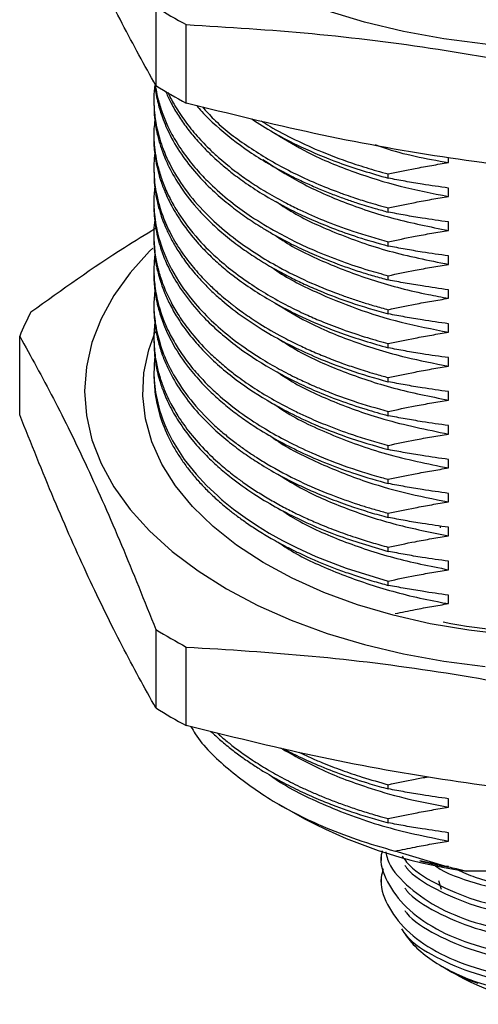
# Model space of a CAD drawing. Header units: millimetres. Extents: x 15 to 415, y 5 to 292.
# Tile 30 of 34: x 357 to 374, y 166 to 202. Entities that reach past the tile are written whole.
import ezdxf

# ---------------------------------------------------------------- set-up
doc = ezdxf.new("R2010")
doc.units = ezdxf.units.MM

msp = doc.modelspace()

# ---------------------------------------------------------------- linework, layer by layer
at = {"color": 7, "linetype": 'Continuous', "lineweight": 25}
for p, q in [((361.915, 202.359), (361.915, 199.523)), ((363.016, 198.887), (363.016, 201.723)), ((361.845, 199.003), (361.845, 198.85)), ((361.845, 197.778), (361.845, 197.625)), ((372.48, 196.74), (372.48, 196.916)), ((361.845, 196.553), (361.845, 196.4)), ((370.306, 196.177), (370.306, 196.33)), ((372.48, 195.515), (372.48, 195.821)), ((361.845, 195.328), (361.845, 195.175)), ((370.306, 194.952), (370.306, 195.105)), ((372.48, 194.29), (372.48, 194.596)), ((361.845, 194.103), (361.845, 193.95)), ((370.306, 193.727), (370.306, 193.88)), ((372.48, 193.065), (372.48, 193.372)), ((361.845, 192.879), (361.845, 192.725)), ((370.306, 192.502), (370.306, 192.655)), ((372.48, 191.84), (372.48, 192.147)), ((361.845, 191.653), (361.845, 191.5)), ((370.306, 191.277), (370.306, 191.43)), ((372.48, 190.615), (372.48, 190.922)), ((357.001, 187.633), (357.001, 190.469)), ((361.845, 190.429), (361.845, 190.276)), ((370.306, 190.052), (370.306, 190.205)), ((372.48, 189.39), (372.48, 189.697)), ((361.845, 189.204), (361.845, 189.05)), ((370.306, 188.827), (370.306, 188.98)), ((372.48, 188.165), (372.48, 188.472)), ((370.306, 187.602), (370.306, 187.755)), ((372.48, 186.94), (372.48, 187.247)), ((370.306, 186.377), (370.306, 186.53)), ((372.48, 185.715), (372.48, 186.022)), ((370.306, 185.152), (370.306, 185.305)), ((371.855, 184.866), (371.855, 184.869)), ((372.48, 184.491), (372.48, 184.797)), ((370.306, 183.927), (370.306, 184.08)), ((372.178, 183.616), (372.177, 183.552)), ((372.178, 183.616), (372.177, 183.552)), ((372.48, 183.266), (372.48, 183.572)), ((370.306, 182.702), (370.306, 182.855)), ((372.48, 182.041), (372.48, 182.347)), ((370.306, 181.477), (370.306, 181.63)), ((372.48, 180.816), (372.48, 181.122)), ((361.915, 179.885), (361.915, 177.049)), ((363.016, 176.413), (363.016, 179.249)), ((370.306, 174.127), (370.306, 174.28)), ((366.355, 173.572), (366.94, 173.234)), ((372.48, 173.466), (372.48, 173.772)), ((370.306, 172.902), (370.306, 173.055)), ((372.48, 172.241), (372.48, 172.547)), ((370.053, 171.748), (370.053, 171.544)), ((372.352, 171.339), (370.553, 171.883)), ((372.352, 171.339), (371.447, 171.525)), ((372.48, 171.322), (372.352, 171.339)), ((372.48, 171.307), (372.48, 171.322)), ((380.553, 171.153), (373.137, 171.153)), ((370.053, 170.931), (370.053, 170.727)), ((372.122, 170.817), (372.217, 170.506)), ((372.261, 167.71), (372.423, 167.616)), ((372.423, 167.616), (372.6, 167.514))]:
    msp.add_line(p, q, dxfattribs=at)
at = {"color": 7, "linetype": 'Continuous', "lineweight": 25, "flags": 128}
for points in [[(385.595, 202.217), (384.24, 201.81), (382.83, 201.473), (381.374, 201.208), (379.883, 201.017), (378.37, 200.902), (376.845, 200.864), (375.319, 200.902), (373.806, 201.017), (372.315, 201.208), (370.859, 201.473), (369.449, 201.81), (368.095, 202.217)], [(361.802, 193.651), (361.689, 193.54), (360.984, 192.758), (360.4, 191.944), (359.941, 191.104), (359.61, 190.243), (359.411, 189.37), (359.345, 188.49), (359.411, 187.609), (359.61, 186.736), (359.941, 185.875), (360.4, 185.035), (360.984, 184.221), (361.689, 183.44), (362.509, 182.696), (363.439, 181.997), (364.47, 181.348), (365.596, 180.752), (366.807, 180.216), (368.095, 179.743), (369.449, 179.336), (370.859, 178.999), (372.315, 178.734), (373.806, 178.543)], [(374.626, 179.694), (373.209, 179.853), (371.823, 180.087), (370.482, 180.396), (369.197, 180.775), (367.979, 181.222), (366.839, 181.733), (365.786, 182.304), (364.831, 182.929), (363.982, 183.602), (363.245, 184.319), (362.628, 185.072), (362.136, 185.856), (361.774, 186.662), (361.543, 187.485), (361.448, 188.316), (361.487, 189.149), (361.661, 189.976), (361.906, 190.649)], [(361.879, 189.734), (361.852, 189.468), (361.849, 188.997), (361.906, 188.436), (362.05, 187.807), (362.105, 187.632), (362.169, 187.452), (362.242, 187.269), (362.324, 187.082), (362.415, 186.892), (362.518, 186.697), (362.944, 186.026), (363.368, 185.492), (363.744, 185.086), (364.149, 184.703), (364.26, 184.606), (364.29, 184.58), (364.298, 184.572), (364.301, 184.57), (364.302, 184.569), (364.302, 184.569), (364.302, 184.569), (364.303, 184.569), (364.303, 184.569), (364.303, 184.569), (364.303, 184.569), (364.303, 184.569), (364.717, 184.232), (365.136, 183.925), (365.553, 183.646), (366.011, 183.365), (366.491, 183.097), (366.993, 182.841), (367.695, 182.521), (368.781, 182.099), (370.306, 181.63)]]:
    msp.add_lwpolyline(points, dxfattribs=at)
at = {"color": 7, "linetype": 'Continuous', "lineweight": 25}
for centre, radius, start, end in [((372.05, 218.648), 19.184, 238.1101, 241.9076), ((372.05, 215.812), 19.184, 238.1101, 241.9076), ((364.619, 187.46), 8.191, 151.7469, 158.4453), ((372.05, 196.174), 19.184, 238.1101, 241.9076), ((376.845, 203.878), 24.157, 259.1141, 280.8859), ((372.05, 193.338), 19.184, 238.1101, 241.9076), ((375.635, 188.858), 17.88, 240.9037, 261.9686), ((376.845, 174.643), 8.293, 240.6866, 299.3134)]:
    msp.add_arc(centre, radius, start, end, dxfattribs=at)
for points, knots in [([(361.915, 199.523), (361.51, 200.254), (360.7, 201.715), (359.472, 204.228), (358.236, 207.018), (357.413, 209.078), (357.001, 210.108)], [0, 0, 0, 0, 0.247965, 0.495868, 0.747902, 1, 1, 1, 1]), ([(363.016, 201.723), (364.527, 201.631), (367.549, 201.446), (372.135, 200.871), (376.747, 200.03), (379.819, 199.268), (381.356, 198.887)], [0, 0, 0, 0, 0.247965, 0.495868, 0.747902, 1, 1, 1, 1]), ([(361.877, 199.528), (361.872, 199.494), (361.846, 199.311), (361.84, 198.98), (361.858, 198.59), (361.901, 198.248), (361.985, 197.808), (362.176, 197.174), (362.581, 196.329), (363.192, 195.456), (363.954, 194.653), (364.748, 193.99), (365.542, 193.439), (366.402, 192.93), (367.382, 192.443), (368.258, 192.084), (368.926, 191.846), (369.359, 191.703), (369.818, 191.563), (370.138, 191.476), (370.306, 191.43)], [0, 0, 0, 0, 0.010106, 0.055175, 0.099167, 0.126867, 0.158198, 0.231741, 0.319798, 0.420515, 0.513323, 0.593459, 0.660917, 0.72726, 0.804949, 0.882705, 0.911159, 0.939623, 0.968095, 1, 1, 1, 1]), ([(361.881, 199.488), (361.895, 199.387), (361.924, 199.184), (362.007, 198.811), (362.157, 198.322), (362.441, 197.674), (362.873, 196.964), (363.419, 196.282), (363.996, 195.699), (364.558, 195.219), (365.108, 194.808), (365.588, 194.49), (366.01, 194.235), (366.367, 194.033), (366.719, 193.847), (367.164, 193.628), (367.821, 193.331), (368.561, 193.042), (369.262, 192.805), (369.782, 192.645), (370.131, 192.549), (370.306, 192.502)], [0, 0, 0, 0, 0.03432, 0.068677, 0.126826, 0.201862, 0.29378, 0.380277, 0.454721, 0.519645, 0.575048, 0.628967, 0.661132, 0.693296, 0.725461, 0.753467, 0.806383, 0.88649, 0.925622, 0.962811, 1, 1, 1, 1]), ([(361.892, 199.565), (361.897, 199.527), (361.917, 199.374), (361.984, 199.057), (362.111, 198.612), (362.321, 198.089), (362.622, 197.514), (363.018, 196.929), (363.473, 196.384), (364.014, 195.834), (364.638, 195.303), (365.416, 194.745), (366.19, 194.275), (366.955, 193.878), (367.734, 193.52), (368.589, 193.182), (369.49, 192.88), (370.064, 192.722), (370.306, 192.655)], [0, 0, 0, 0, 0.01285, 0.052215, 0.10874, 0.166317, 0.234872, 0.312819, 0.379739, 0.440381, 0.527484, 0.597158, 0.682933, 0.746332, 0.797715, 0.876666, 0.947843, 1, 1, 1, 1]), ([(362.264, 199.321), (362.321, 199.193), (362.444, 198.913), (362.689, 198.49), (362.988, 198.05), (363.33, 197.622), (363.686, 197.235), (364.015, 196.917), (364.333, 196.636), (364.704, 196.333), (365.211, 195.96), (365.938, 195.49), (366.73, 195.057), (367.559, 194.67), (368.322, 194.357), (369.241, 194.027), (369.934, 193.832), (370.306, 193.727)], [0, 0, 0, 0, 0.052914, 0.115928, 0.178942, 0.241956, 0.30497, 0.354275, 0.389919, 0.43927, 0.502326, 0.579085, 0.690546, 0.752273, 0.823828, 0.905212, 1, 1, 1, 1]), ([(362.354, 199.269), (362.358, 199.261), (362.426, 199.098), (362.624, 198.752), (362.959, 198.233), (363.394, 197.695), (363.824, 197.248), (364.205, 196.899), (364.533, 196.623), (364.906, 196.334), (365.375, 196.004), (365.952, 195.642), (366.544, 195.313), (367.222, 194.975), (368.011, 194.629), (369.066, 194.233), (369.874, 194.003), (370.306, 193.88)], [0, 0, 0, 0, 0.0037241, 0.0689224, 0.1504144, 0.2319064, 0.3133986, 0.3610299, 0.4015138, 0.4509322, 0.5092844, 0.5765694, 0.6527863, 0.7036511, 0.7879659, 0.8867502, 1, 1, 1, 1]), ([(361.849, 198.85), (361.852, 198.686), (361.856, 198.427), (361.899, 198.121), (361.928, 197.954), (361.943, 197.88), (361.949, 197.852), (361.95, 197.847), (361.951, 197.844), (361.951, 197.843), (361.951, 197.843), (361.951, 197.843), (361.951, 197.843), (361.951, 197.843), (361.951, 197.843), (361.951, 197.843), (361.951, 197.841), (361.952, 197.837), (361.971, 197.751), (362.025, 197.528), (362.154, 197.114), (362.401, 196.533), (362.826, 195.801), (363.369, 195.111), (363.958, 194.513), (364.5, 194.039), (365.071, 193.608), (365.657, 193.219), (366.216, 192.888), (366.759, 192.6), (367.292, 192.342), (368.002, 192.032), (368.995, 191.652), (369.848, 191.408), (370.306, 191.277)], [0, 0, 0, 0, 0.051844, 0.082074, 0.09719, 0.104747, 0.105692, 0.106164, 0.106401, 0.10646, 0.106463, 0.106465, 0.106466, 0.106468, 0.106471, 0.106478, 0.106507, 0.106976, 0.107969, 0.133765, 0.17821, 0.241298, 0.323023, 0.422201, 0.480399, 0.540077, 0.601233, 0.651228, 0.702169, 0.746531, 0.784917, 0.828178, 0.907812, 1, 1, 1, 1]), ([(381.356, 196.051), (379.845, 196.144), (376.823, 196.329), (372.237, 196.904), (367.625, 197.745), (364.552, 198.507), (363.016, 198.887)], [0, 0, 0, 0, 0.247965, 0.495868, 0.747902, 1, 1, 1, 1]), ([(363.39, 198.799), (363.451, 198.726), (363.66, 198.478), (364.255, 197.908), (365.252, 197.122), (366.338, 196.484), (367.147, 196.087), (367.604, 195.88), (368.071, 195.685), (368.461, 195.535), (368.834, 195.4), (369.259, 195.256), (369.771, 195.097), (370.148, 194.995), (370.306, 194.952)], [0, 0, 0, 0, 0.043493, 0.147057, 0.354061, 0.561065, 0.620251, 0.679438, 0.738624, 0.796313, 0.822741, 0.872886, 0.946743, 1, 1, 1, 1]), ([(363.604, 198.748), (363.733, 198.6), (364.168, 198.103), (365.169, 197.342), (366.573, 196.489), (367.737, 195.965), (368.465, 195.687), (368.734, 195.589), (369.092, 195.465), (369.624, 195.293), (370.059, 195.173), (370.306, 195.105)], [0, 0, 0, 0, 0.092633, 0.31003, 0.527427, 0.744823, 0.779909, 0.805746, 0.846284, 0.912934, 1, 1, 1, 1]), ([(361.881, 198.275), (361.868, 198.172), (361.828, 197.848), (361.853, 197.377), (361.926, 196.858), (362.037, 196.402), (362.199, 195.926), (362.423, 195.432), (362.804, 194.766), (363.378, 194.014), (364.136, 193.268), (364.779, 192.751), (365.366, 192.336), (365.957, 191.962), (366.638, 191.587), (367.282, 191.274), (367.934, 190.99), (368.671, 190.705), (369.486, 190.432), (370.054, 190.275), (370.306, 190.205)], [0, 0, 0, 0, 0.03113, 0.097575, 0.141379, 0.18758, 0.236178, 0.287173, 0.341148, 0.446952, 0.533291, 0.600153, 0.637515, 0.693577, 0.751274, 0.799703, 0.838313, 0.891945, 0.95203, 1, 1, 1, 1]), ([(365.386, 198.315), (365.639, 198.149), (366.184, 197.789), (367.231, 197.259), (368.588, 196.679), (369.699, 196.354), (370.306, 196.177)], [0, 0, 0, 0, 0.1859991, 0.4008999, 0.6725255, 1, 1, 1, 1]), ([(365.709, 198.249), (365.817, 198.183), (366.205, 197.942), (366.934, 197.558), (367.964, 197.093), (368.838, 196.771), (369.507, 196.557), (369.897, 196.441), (370.167, 196.367), (370.306, 196.33)], [0, 0, 0, 0, 0.083214, 0.300241, 0.518458, 0.770283, 0.843629, 0.9194, 1, 1, 1, 1]), ([(366.236, 197.786), (366.617, 197.553), (367.476, 197.028), (369.008, 196.4), (370.712, 195.862), (371.89, 195.631), (372.48, 195.515)], [0, 0, 0, 0, 0.223228, 0.503597, 0.751366, 1, 1, 1, 1]), ([(361.848, 197.625), (361.847, 197.602), (361.836, 197.388), (361.874, 197.051), (361.937, 196.671), (362.006, 196.378), (362.096, 196.066), (362.251, 195.649), (362.499, 195.13), (362.875, 194.518), (363.326, 193.943), (363.798, 193.445), (364.228, 193.047), (364.729, 192.635), (365.32, 192.209), (365.992, 191.789), (366.661, 191.423), (367.512, 191.011), (368.683, 190.525), (369.732, 190.219), (370.306, 190.052)], [0, 0, 0, 0, 0.00738, 0.067817, 0.106438, 0.128117, 0.161486, 0.206544, 0.26329, 0.33172, 0.411833, 0.462404, 0.510997, 0.559807, 0.621119, 0.68277, 0.739631, 0.788165, 0.884066, 1, 1, 1, 1]), ([(369.837, 197.389), (369.937, 197.352), (370.742, 197.053), (371.668, 196.886), (372.48, 196.74)], [0, 0, 0, 0, 0.124311, 1, 1, 1, 1]), ([(361.88, 197.084), (361.867, 196.959), (361.839, 196.707), (361.846, 196.326), (361.876, 195.966), (361.939, 195.579), (362.059, 195.088), (362.282, 194.487), (362.624, 193.834), (363.029, 193.241), (363.458, 192.727), (363.857, 192.318), (364.198, 192.005), (364.456, 191.789), (364.623, 191.655), (364.731, 191.571), (364.857, 191.475), (365.128, 191.276), (365.636, 190.933), (366.29, 190.547), (366.941, 190.212), (367.489, 189.957), (368.034, 189.726), (368.599, 189.51), (369.085, 189.342), (369.487, 189.214), (369.863, 189.1), (370.146, 189.024), (370.306, 188.98)], [0, 0, 0, 0, 0.037342, 0.075684, 0.114026, 0.145473, 0.192056, 0.262379, 0.3296, 0.396379, 0.453174, 0.499983, 0.536804, 0.563636, 0.578454, 0.586224, 0.59473, 0.614415, 0.661754, 0.729139, 0.774997, 0.81127, 0.849909, 0.890913, 0.927442, 0.946693, 0.969632, 1, 1, 1, 1]), ([(365.779, 196.852), (366.198, 196.579), (367.069, 196.009), (368.673, 195.297), (370.483, 194.688), (371.813, 194.423), (372.48, 194.29)], [0, 0, 0, 0, 0.233282, 0.48564, 0.742145, 1, 1, 1, 1]), ([(370.306, 196.33), (370.628, 196.397), (371.149, 196.507), (371.874, 196.641), (372.278, 196.707), (372.48, 196.74)], [0, 0, 0, 0, 0.446437, 0.723165, 1, 1, 1, 1]), ([(361.857, 196.4), (361.853, 196.326), (361.844, 196.176), (361.865, 195.95), (361.891, 195.721), (361.922, 195.539), (361.949, 195.399), (361.99, 195.214), (362.081, 194.881), (362.237, 194.458), (362.445, 194.019), (362.682, 193.601), (362.995, 193.139), (363.337, 192.715), (363.675, 192.349), (363.977, 192.052), (364.433, 191.645), (365.082, 191.14), (365.94, 190.589), (366.83, 190.106), (367.795, 189.662), (368.94, 189.223), (369.818, 188.956), (370.303, 188.828), (370.306, 188.827)], [0, 0, 0, 0, 0.023353, 0.047526, 0.071699, 0.095872, 0.105444, 0.116066, 0.155147, 0.212122, 0.252718, 0.299157, 0.351438, 0.409562, 0.446839, 0.482582, 0.518073, 0.599889, 0.680341, 0.751092, 0.820997, 0.903758, 0.999372, 1, 1, 1, 1]), ([(372.48, 195.821), (372.163, 195.866), (371.64, 195.939), (370.916, 196.062), (370.51, 196.138), (370.306, 196.177)], [0, 0, 0, 0, 0.435323, 0.717606, 1, 1, 1, 1]), ([(361.878, 195.85), (361.868, 195.767), (361.838, 195.503), (361.843, 195.114), (361.883, 194.683), (361.95, 194.3), (362.119, 193.646), (362.511, 192.741), (363.21, 191.757), (363.963, 190.978), (364.719, 190.337), (365.492, 189.795), (366.259, 189.34), (366.867, 189.023), (367.342, 188.8), (367.664, 188.658), (367.926, 188.548), (368.367, 188.371), (369.153, 188.083), (369.879, 187.876), (370.306, 187.755)], [0, 0, 0, 0, 0.025002, 0.079214, 0.116676, 0.154483, 0.194455, 0.315055, 0.433397, 0.512327, 0.581875, 0.665092, 0.721485, 0.770892, 0.805911, 0.82654, 0.840483, 0.861525, 0.918607, 1, 1, 1, 1]), ([(361.85, 195.175), (361.848, 195.118), (361.844, 194.937), (361.872, 194.627), (361.93, 194.245), (362.007, 193.921), (362.093, 193.636), (362.209, 193.305), (362.425, 192.818), (362.809, 192.158), (363.317, 191.497), (364.06, 190.724), (365.033, 189.927), (366.122, 189.254), (367.023, 188.793), (367.725, 188.472), (368.557, 188.142), (369.428, 187.845), (370.037, 187.677), (370.306, 187.602)], [0, 0, 0, 0, 0.018229, 0.057179, 0.098035, 0.139535, 0.160851, 0.189559, 0.246476, 0.320017, 0.409649, 0.474633, 0.598999, 0.716011, 0.763512, 0.817308, 0.878163, 0.946076, 1, 1, 1, 1]), ([(366.25, 195.339), (366.426, 195.219), (367.05, 194.797), (368.412, 194.178), (370.305, 193.503), (371.753, 193.212), (372.48, 193.065)], [0, 0, 0, 0, 0.109945, 0.388057, 0.692986, 1, 1, 1, 1]), ([(370.306, 195.105), (370.628, 195.172), (371.149, 195.282), (371.874, 195.416), (372.278, 195.482), (372.48, 195.515)], [0, 0, 0, 0, 0.446437, 0.723165, 1, 1, 1, 1]), ([(372.48, 194.596), (372.163, 194.641), (371.64, 194.714), (370.916, 194.837), (370.51, 194.913), (370.306, 194.952)], [0, 0, 0, 0, 0.435323, 0.717606, 1, 1, 1, 1]), ([(361.877, 194.625), (361.873, 194.605), (361.831, 194.351), (361.84, 193.895), (361.892, 193.38), (361.957, 193.065), (361.989, 192.931), (362.004, 192.874), (362.009, 192.852), (362.011, 192.846), (362.017, 192.822), (362.034, 192.76), (362.09, 192.571), (362.217, 192.208), (362.44, 191.721), (362.761, 191.175), (363.167, 190.611), (363.628, 190.092), (364.088, 189.651), (364.48, 189.315), (364.938, 188.959), (365.494, 188.574), (366.174, 188.162), (366.807, 187.828), (367.429, 187.533), (368.116, 187.24), (369.086, 186.877), (369.869, 186.654), (370.306, 186.53)], [0, 0, 0, 0, 0.005951, 0.076658, 0.136283, 0.160797, 0.171728, 0.176862, 0.178111, 0.178308, 0.178762, 0.18533, 0.19712, 0.236357, 0.296468, 0.348144, 0.409096, 0.479322, 0.522668, 0.56304, 0.600438, 0.654978, 0.712545, 0.770112, 0.802201, 0.850747, 0.916682, 1, 1, 1, 1]), ([(361.917, 194.367), (361.538, 194.137), (360.028, 193.219), (358.528, 192.143), (357.404, 191.338)], [0, 0, 0, 0, 0.2507272, 1, 1, 1, 1]), ([(370.306, 193.88), (370.628, 193.948), (371.149, 194.057), (371.874, 194.191), (372.278, 194.257), (372.48, 194.29)], [0, 0, 0, 0, 0.446437, 0.723165, 1, 1, 1, 1]), ([(361.848, 193.95), (361.847, 193.903), (361.844, 193.728), (361.869, 193.438), (361.911, 193.142), (361.96, 192.896), (362.016, 192.664), (362.107, 192.362), (362.246, 191.992), (362.449, 191.556), (362.736, 191.059), (363.1, 190.548), (363.703, 189.842), (364.597, 189.026), (365.724, 188.261), (366.747, 187.698), (367.695, 187.255), (368.868, 186.792), (369.792, 186.525), (370.306, 186.377)], [0, 0, 0, 0, 0.015034, 0.055313, 0.09195, 0.108992, 0.133674, 0.165998, 0.205961, 0.253564, 0.308806, 0.371686, 0.428168, 0.557535, 0.675375, 0.743317, 0.813699, 0.896325, 1, 1, 1, 1]), ([(366.253, 194.1), (366.333, 194.043), (366.845, 193.68), (368.028, 193.119), (369.782, 192.451), (371.314, 192.053), (372.237, 191.885), (372.48, 191.84)], [0, 0, 0, 0, 0.050995, 0.328785, 0.612001, 0.897935, 1, 1, 1, 1]), ([(361.875, 193.412), (361.86, 193.226), (361.83, 192.848), (361.866, 192.36), (361.934, 191.929), (362.034, 191.51), (362.189, 191.053), (362.409, 190.563), (362.686, 190.068), (363.039, 189.555), (363.435, 189.079), (363.835, 188.664), (364.348, 188.192), (365.01, 187.671), (365.825, 187.138), (366.661, 186.671), (367.594, 186.226), (368.725, 185.777), (369.667, 185.477), (370.224, 185.327), (370.306, 185.305)], [0, 0, 0, 0, 0.055823, 0.113307, 0.146008, 0.185451, 0.240252, 0.285324, 0.337221, 0.395942, 0.450444, 0.495199, 0.537867, 0.616916, 0.687618, 0.74947, 0.816542, 0.894899, 0.98454, 1, 1, 1, 1]), ([(372.48, 193.372), (372.163, 193.416), (371.64, 193.489), (370.916, 193.612), (370.51, 193.688), (370.306, 193.727)], [0, 0, 0, 0, 0.435323, 0.717606, 1, 1, 1, 1]), ([(370.306, 192.655), (370.628, 192.723), (371.149, 192.832), (371.874, 192.966), (372.278, 193.032), (372.48, 193.065)], [0, 0, 0, 0, 0.446437, 0.723165, 1, 1, 1, 1]), ([(361.85, 192.725), (361.848, 192.691), (361.838, 192.466), (361.876, 192.133), (361.948, 191.709), (362.052, 191.297), (362.238, 190.767), (362.568, 190.091), (363.025, 189.409), (363.539, 188.809), (364.015, 188.337), (364.489, 187.927), (364.977, 187.553), (365.574, 187.144), (366.279, 186.722), (367.163, 186.27), (368.104, 185.863), (369.165, 185.475), (369.913, 185.263), (370.306, 185.152)], [0, 0, 0, 0, 0.010863, 0.07126, 0.105407, 0.145682, 0.202795, 0.27674, 0.367512, 0.433905, 0.488139, 0.539874, 0.589109, 0.635845, 0.708168, 0.773233, 0.849798, 0.92094, 1, 1, 1, 1]), ([(366.097, 192.966), (366.133, 192.938), (366.587, 192.599), (367.616, 192.087), (369.144, 191.45), (370.749, 190.955), (371.902, 190.729), (372.48, 190.615)], [0, 0, 0, 0, 0.023392, 0.292624, 0.526348, 0.762791, 1, 1, 1, 1]), ([(372.48, 192.147), (372.163, 192.191), (371.64, 192.264), (370.916, 192.387), (370.51, 192.463), (370.306, 192.502)], [0, 0, 0, 0, 0.435323, 0.717606, 1, 1, 1, 1]), ([(361.882, 192.175), (361.864, 191.971), (361.826, 191.562), (361.888, 190.914), (362.047, 190.196), (362.368, 189.379), (362.892, 188.498), (363.494, 187.777), (364.034, 187.25), (364.42, 186.914), (364.795, 186.619), (365.15, 186.362), (365.52, 186.114), (366.143, 185.726), (367.038, 185.25), (368.161, 184.766), (368.96, 184.482), (369.435, 184.331), (369.64, 184.268), (369.928, 184.183), (370.156, 184.121), (370.306, 184.08)], [0, 0, 0, 0, 0.060998, 0.122983, 0.194278, 0.277928, 0.374078, 0.473123, 0.517053, 0.557238, 0.59368, 0.626378, 0.655332, 0.691481, 0.784013, 0.864097, 0.931729, 0.944621, 0.956939, 0.971531, 1, 1, 1, 1]), ([(366.228, 191.668), (366.6, 191.439), (367.449, 190.917), (369.042, 190.258), (370.767, 189.722), (371.961, 189.491), (372.48, 189.39)], [0, 0, 0, 0, 0.2185687, 0.4983168, 0.7820596, 1, 1, 1, 1]), ([(370.306, 191.43), (370.628, 191.498), (371.149, 191.607), (371.874, 191.741), (372.278, 191.807), (372.48, 191.84)], [0, 0, 0, 0, 0.4464374, 0.7231646, 1, 1, 1, 1]), ([(361.847, 191.5), (361.846, 191.479), (361.841, 191.331), (361.861, 191.067), (361.905, 190.711), (361.985, 190.318), (362.128, 189.83), (362.39, 189.202), (362.8, 188.495), (363.333, 187.804), (363.913, 187.203), (364.478, 186.709), (365.024, 186.293), (365.605, 185.901), (366.254, 185.514), (366.937, 185.159), (367.602, 184.853), (368.269, 184.578), (368.956, 184.33), (369.646, 184.108), (370.086, 183.987), (370.306, 183.927)], [0, 0, 0, 0, 0.006737, 0.046972, 0.083367, 0.119751, 0.171982, 0.240054, 0.323963, 0.407735, 0.478871, 0.541078, 0.594352, 0.643151, 0.703486, 0.76362, 0.809529, 0.857416, 0.912053, 0.956027, 1, 1, 1, 1]), ([(372.48, 190.922), (372.163, 190.966), (371.64, 191.039), (370.916, 191.162), (370.51, 191.238), (370.306, 191.277)], [0, 0, 0, 0, 0.435323, 0.717606, 1, 1, 1, 1]), ([(361.879, 190.954), (361.867, 190.854), (361.833, 190.544), (361.849, 190.031), (361.931, 189.466), (362.063, 188.964), (362.223, 188.523), (362.432, 188.068), (362.728, 187.546), (363.156, 186.947), (363.687, 186.352), (364.226, 185.85), (364.677, 185.484), (365.079, 185.186), (365.479, 184.914), (365.93, 184.634), (366.4, 184.367), (366.843, 184.137), (367.293, 183.922), (367.794, 183.7), (368.409, 183.454), (369.058, 183.224), (369.697, 183.022), (370.103, 182.911), (370.306, 182.855)], [0, 0, 0, 0, 0.030043, 0.093018, 0.153498, 0.20009, 0.245084, 0.288482, 0.341178, 0.409654, 0.482559, 0.541373, 0.586091, 0.616712, 0.654032, 0.692422, 0.730811, 0.767113, 0.794779, 0.831257, 0.875281, 0.923108, 0.961554, 1, 1, 1, 1]), ([(370.306, 190.205), (370.628, 190.273), (371.149, 190.382), (371.874, 190.516), (372.278, 190.582), (372.48, 190.615)], [0, 0, 0, 0, 0.446437, 0.723165, 1, 1, 1, 1]), ([(357.001, 190.469), (357.406, 189.739), (358.216, 188.277), (359.444, 185.764), (360.68, 182.975), (361.503, 180.915), (361.915, 179.885)], [0, 0, 0, 0, 0.247965, 0.495868, 0.747902, 1, 1, 1, 1]), ([(361.852, 190.276), (361.852, 190.14), (361.853, 189.878), (361.899, 189.538), (361.958, 189.224), (362.04, 188.896), (362.18, 188.474), (362.404, 187.962), (362.742, 187.367), (363.175, 186.774), (363.661, 186.231), (364.139, 185.774), (364.719, 185.29), (365.403, 184.801), (366.206, 184.314), (367.189, 183.803), (368.518, 183.228), (369.676, 182.887), (370.306, 182.702)], [0, 0, 0, 0, 0.042801, 0.083004, 0.107678, 0.142687, 0.188029, 0.243701, 0.309704, 0.386033, 0.44698, 0.502642, 0.554546, 0.632684, 0.700385, 0.765785, 0.872426, 1, 1, 1, 1]), ([(366.331, 190.389), (366.569, 190.235), (367.264, 189.787), (368.666, 189.178), (370.476, 188.564), (371.811, 188.299), (372.48, 188.165)], [0, 0, 0, 0, 0.146466, 0.427373, 0.712928, 1, 1, 1, 1]), ([(372.48, 189.697), (372.163, 189.741), (371.64, 189.814), (370.916, 189.937), (370.51, 190.013), (370.306, 190.052)], [0, 0, 0, 0, 0.435323, 0.717606, 1, 1, 1, 1]), ([(366.297, 189.182), (366.448, 189.08), (367.045, 188.674), (368.334, 188.089), (370.226, 187.4), (371.688, 187.102), (372.48, 186.94)], [0, 0, 0, 0, 0.095069, 0.375796, 0.66182, 1, 1, 1, 1]), ([(370.306, 188.98), (370.628, 189.048), (371.149, 189.157), (371.874, 189.291), (372.278, 189.357), (372.48, 189.39)], [0, 0, 0, 0, 0.446437, 0.723165, 1, 1, 1, 1]), ([(361.846, 189.051), (361.855, 188.825), (361.874, 188.341), (362.051, 187.579), (362.312, 186.922), (362.594, 186.4), (362.828, 186.03), (363.091, 185.668), (363.384, 185.312), (363.707, 184.965), (364.003, 184.679), (364.273, 184.439), (364.522, 184.231), (364.822, 183.996), (365.18, 183.737), (365.602, 183.456), (366.093, 183.159), (366.571, 182.898), (367.017, 182.675), (367.415, 182.488), (367.853, 182.299), (368.332, 182.108), (368.853, 181.917), (369.42, 181.73), (369.909, 181.584), (370.212, 181.502), (370.306, 181.477)], [0, 0, 0, 0, 0.071395, 0.152921, 0.242976, 0.284431, 0.325886, 0.36734, 0.408795, 0.45025, 0.491704, 0.514087, 0.540612, 0.571278, 0.606086, 0.645036, 0.688127, 0.735359, 0.764206, 0.795144, 0.828173, 0.863292, 0.900501, 0.939801, 0.981191, 1, 1, 1, 1]), ([(372.48, 188.472), (372.163, 188.516), (371.64, 188.589), (370.916, 188.712), (370.51, 188.788), (370.306, 188.827)], [0, 0, 0, 0, 0.4353234, 0.7176059, 1, 1, 1, 1]), ([(370.306, 187.755), (370.628, 187.823), (371.149, 187.932), (371.874, 188.066), (372.278, 188.132), (372.48, 188.165)], [0, 0, 0, 0, 0.446437, 0.723165, 1, 1, 1, 1]), ([(366.195, 188.014), (366.283, 187.951), (366.857, 187.54), (368.2, 186.915), (370.205, 186.176), (371.72, 185.869), (372.48, 185.715)], [0, 0, 0, 0, 0.056275, 0.365746, 0.68164, 1, 1, 1, 1]), ([(361.915, 177.049), (361.51, 177.78), (360.7, 179.241), (359.472, 181.754), (358.236, 184.544), (357.413, 186.603), (357.001, 187.633)], [0, 0, 0, 0, 0.247965, 0.495868, 0.747902, 1, 1, 1, 1]), ([(372.48, 187.247), (372.163, 187.291), (371.64, 187.364), (370.916, 187.487), (370.51, 187.563), (370.306, 187.602)], [0, 0, 0, 0, 0.435323, 0.717606, 1, 1, 1, 1]), ([(366.05, 186.873), (366.092, 186.841), (366.549, 186.497), (367.658, 185.939), (369.243, 185.288), (370.874, 184.803), (371.944, 184.595), (372.48, 184.491)], [0, 0, 0, 0, 0.02674, 0.293417, 0.564784, 0.782127, 1, 1, 1, 1]), ([(370.306, 186.53), (370.628, 186.598), (371.149, 186.707), (371.874, 186.841), (372.278, 186.907), (372.48, 186.94)], [0, 0, 0, 0, 0.446437, 0.723165, 1, 1, 1, 1]), ([(372.48, 186.022), (372.163, 186.066), (371.64, 186.139), (370.916, 186.262), (370.51, 186.339), (370.306, 186.377)], [0, 0, 0, 0, 0.435323, 0.717606, 1, 1, 1, 1]), ([(370.306, 185.305), (370.628, 185.373), (371.149, 185.482), (371.874, 185.616), (372.278, 185.682), (372.48, 185.715)], [0, 0, 0, 0, 0.446437, 0.723165, 1, 1, 1, 1]), ([(366.321, 185.488), (366.627, 185.299), (367.38, 184.832), (368.817, 184.221), (370.562, 183.645), (371.839, 183.392), (372.48, 183.266)], [0, 0, 0, 0, 0.183217, 0.452384, 0.725562, 1, 1, 1, 1]), ([(372.48, 184.797), (372.163, 184.841), (371.64, 184.914), (370.916, 185.037), (370.51, 185.114), (370.306, 185.152)], [0, 0, 0, 0, 0.435323, 0.717606, 1, 1, 1, 1]), ([(366.384, 184.231), (366.595, 184.095), (367.266, 183.66), (368.644, 183.062), (370.464, 182.442), (371.807, 182.175), (372.48, 182.041)], [0, 0, 0, 0, 0.131063, 0.41778, 0.708105, 1, 1, 1, 1]), ([(370.306, 184.08), (370.628, 184.148), (371.149, 184.258), (371.874, 184.391), (372.278, 184.457), (372.48, 184.491)], [0, 0, 0, 0, 0.446437, 0.723165, 1, 1, 1, 1]), ([(372.48, 183.572), (372.163, 183.616), (371.64, 183.689), (370.916, 183.812), (370.51, 183.889), (370.306, 183.927)], [0, 0, 0, 0, 0.435323, 0.717606, 1, 1, 1, 1]), ([(370.306, 182.855), (370.628, 182.923), (371.149, 183.033), (371.874, 183.166), (372.278, 183.233), (372.48, 183.266)], [0, 0, 0, 0, 0.446437, 0.723165, 1, 1, 1, 1]), ([(366.326, 183.037), (366.457, 182.948), (367.034, 182.555), (368.296, 181.977), (370.084, 181.334), (371.53, 180.985), (372.346, 180.839), (372.48, 180.816)], [0, 0, 0, 0, 0.08328, 0.365575, 0.653247, 0.943147, 1, 1, 1, 1]), ([(372.48, 182.347), (372.163, 182.391), (371.64, 182.464), (370.916, 182.587), (370.51, 182.664), (370.306, 182.702)], [0, 0, 0, 0, 0.435323, 0.717606, 1, 1, 1, 1]), ([(370.306, 181.63), (370.628, 181.698), (371.149, 181.808), (371.874, 181.941), (372.278, 182.008), (372.48, 182.041)], [0, 0, 0, 0, 0.446437, 0.723165, 1, 1, 1, 1]), ([(372.48, 181.122), (372.163, 181.166), (371.64, 181.24), (370.916, 181.362), (370.51, 181.439), (370.306, 181.477)], [0, 0, 0, 0, 0.4353234, 0.7176059, 1, 1, 1, 1]), ([(370.557, 180.457), (370.795, 180.507), (371.233, 180.599), (371.874, 180.716), (372.278, 180.783), (372.48, 180.816)], [0, 0, 0, 0, 0.373838, 0.686858, 1, 1, 1, 1]), ([(363.016, 179.249), (364.527, 179.157), (367.549, 178.972), (372.135, 178.397), (376.747, 177.556), (379.819, 176.794), (381.356, 176.413)], [0, 0, 0, 0, 0.247965, 0.495868, 0.747902, 1, 1, 1, 1]), ([(381.356, 173.577), (379.845, 173.67), (376.823, 173.854), (372.237, 174.43), (367.625, 175.271), (364.552, 176.032), (363.016, 176.413)], [0, 0, 0, 0, 0.247965, 0.495868, 0.747902, 1, 1, 1, 1]), ([(363.184, 176.374), (363.234, 176.286), (363.544, 175.744), (364.487, 174.845), (366.005, 173.716), (367.628, 172.887), (369.17, 172.282), (370.09, 172.017), (370.553, 171.883)], [0, 0, 0, 0, 0.043947, 0.271212, 0.49254, 0.720259, 0.859369, 1, 1, 1, 1]), ([(363.905, 176.203), (364.022, 176.093), (364.261, 175.869), (364.65, 175.552), (365.049, 175.254), (365.44, 174.987), (365.925, 174.682), (366.506, 174.353), (367.186, 174.015), (367.828, 173.732), (368.421, 173.499), (369.224, 173.21), (369.859, 173.029), (370.306, 172.902)], [0, 0, 0, 0, 0.077055, 0.157589, 0.232692, 0.302364, 0.366604, 0.479871, 0.582771, 0.675304, 0.757467, 0.829261, 1, 1, 1, 1]), ([(364.127, 176.15), (364.166, 176.115), (364.307, 175.986), (364.581, 175.761), (364.966, 175.466), (365.42, 175.152), (365.947, 174.822), (366.437, 174.548), (366.864, 174.328), (367.207, 174.163), (367.579, 173.995), (367.982, 173.825), (368.416, 173.655), (368.882, 173.486), (369.383, 173.321), (369.86, 173.176), (370.174, 173.091), (370.306, 173.055)], [0, 0, 0, 0, 0.026405, 0.095646, 0.173103, 0.258776, 0.352663, 0.454765, 0.505545, 0.559416, 0.616376, 0.676427, 0.739567, 0.805798, 0.875118, 0.947529, 1, 1, 1, 1]), ([(366.411, 175.609), (366.902, 175.335), (367.898, 174.779), (369.494, 174.184), (371.033, 173.743), (371.997, 173.558), (372.48, 173.466)], [0, 0, 0, 0, 0.285611, 0.578626, 0.789152, 1, 1, 1, 1]), ([(366.518, 175.584), (366.677, 175.5), (367.075, 175.29), (367.781, 174.974), (368.659, 174.63), (369.514, 174.345), (370.084, 174.188), (370.306, 174.127)], [0, 0, 0, 0, 0.141862, 0.35394, 0.586348, 0.839083, 1, 1, 1, 1]), ([(367.08, 175.45), (367.217, 175.386), (367.488, 175.259), (368, 175.04), (368.62, 174.801), (369.416, 174.529), (369.991, 174.368), (370.306, 174.28)], [0, 0, 0, 0, 0.138957, 0.274758, 0.500101, 0.72537, 1, 1, 1, 1]), ([(366.036, 174.628), (366.062, 174.608), (366.589, 174.208), (367.923, 173.559), (370.041, 172.74), (371.664, 172.408), (372.48, 172.241)], [0, 0, 0, 0, 0.017003, 0.339266, 0.668067, 1, 1, 1, 1]), ([(370.306, 174.28), (370.628, 174.349), (371.104, 174.45), (371.585, 174.537), (371.741, 174.565)], [0, 0, 0, 0, 0.674548, 1, 1, 1, 1]), ([(372.48, 173.772), (372.163, 173.817), (371.64, 173.89), (370.916, 174.012), (370.51, 174.089), (370.306, 174.127)], [0, 0, 0, 0, 0.435323, 0.717606, 1, 1, 1, 1]), ([(370.306, 173.055), (370.628, 173.123), (371.149, 173.233), (371.874, 173.367), (372.278, 173.433), (372.48, 173.466)], [0, 0, 0, 0, 0.446437, 0.723165, 1, 1, 1, 1]), ([(372.48, 172.547), (372.163, 172.592), (371.64, 172.665), (370.916, 172.787), (370.51, 172.864), (370.306, 172.902)], [0, 0, 0, 0, 0.435323, 0.717606, 1, 1, 1, 1]), ([(370.553, 171.883), (370.792, 171.933), (371.232, 172.023), (371.874, 172.142), (372.278, 172.208), (372.48, 172.241)], [0, 0, 0, 0, 0.375053, 0.687465, 1, 1, 1, 1]), ([(370.087, 171.891), (370.074, 171.843), (369.977, 171.471), (370.237, 170.753), (370.888, 169.835), (371.99, 169.047), (373.409, 168.45), (375.067, 168.089), (376.845, 167.988), (378.623, 168.155), (380.279, 168.587), (381.704, 169.251), (382.784, 170.105), (383.455, 171.011), (383.541, 171.628), (383.577, 171.889)], [0, 0, 0, 0, 0.0122605, 0.0958745, 0.1809414, 0.2645553, 0.3481693, 0.4332362, 0.5168501, 0.6004641, 0.685531, 0.7691449, 0.8527589, 0.9378258, 1, 1, 1, 1]), ([(370.125, 171.237), (370.096, 171.136), (369.975, 170.709), (370.23, 169.937), (370.89, 169.018), (371.989, 168.23), (373.409, 167.633), (375.067, 167.272), (376.845, 167.171), (378.622, 167.339), (380.28, 167.771), (381.701, 168.434), (382.797, 169.288), (383.47, 170.279), (383.707, 171.171), (383.582, 171.697), (383.54, 171.875)], [0, 0, 0, 0, 0.024348, 0.10189, 0.180778, 0.25832, 0.335861, 0.41475, 0.492292, 0.569833, 0.648722, 0.726263, 0.803805, 0.882694, 0.960235, 1, 1, 1, 1]), ([(370.22, 171.855), (370.237, 171.766), (370.317, 171.344), (370.917, 170.653), (371.982, 169.863), (373.411, 169.266), (375.066, 168.906), (376.845, 168.805), (378.622, 168.972), (380.282, 169.404), (381.694, 170.069), (382.768, 170.877), (383.139, 171.501), (383.312, 171.793)], [0, 0, 0, 0, 0.026716, 0.126454, 0.224488, 0.322522, 0.42226, 0.520294, 0.618328, 0.718065, 0.816099, 0.914133, 1, 1, 1, 1]), ([(370.812, 171.695), (370.861, 171.624), (371.124, 171.248), (372.01, 170.686), (373.404, 170.081), (375.069, 169.723), (376.844, 169.621), (378.625, 169.788), (380.272, 170.224), (381.629, 170.829), (382.233, 171.352), (382.5, 171.583)], [0, 0, 0, 0, 0.028825, 0.152871, 0.276918, 0.40312, 0.527166, 0.651213, 0.777415, 0.901462, 1, 1, 1, 1]), ([(370.902, 171.37), (370.924, 171.34), (371.164, 171.007), (372.016, 170.483), (373.402, 169.877), (375.069, 169.519), (376.845, 169.417), (378.621, 169.585), (380.287, 170.014), (381.673, 170.688), (382.522, 171.254), (382.761, 171.608), (382.78, 171.637)], [0, 0, 0, 0, 0.011976, 0.133622, 0.255269, 0.379029, 0.500676, 0.622322, 0.746083, 0.867729, 0.989376, 1, 1, 1, 1]), ([(371.447, 171.525), (371.68, 171.472), (372.021, 171.394), (372.369, 171.328), (372.48, 171.307)], [0, 0, 0, 0, 0.682124, 1, 1, 1, 1]), ([(371.989, 171.363), (372.007, 171.35), (372.38, 171.078), (373.435, 170.707), (375.06, 170.332), (376.848, 170.233), (378.614, 170.407), (380.096, 170.761), (380.836, 171.138), (381.116, 171.28)], [0, 0, 0, 0, 0.008694, 0.183981, 0.362314, 0.537601, 0.712888, 0.891221, 1, 1, 1, 1]), ([(373.137, 171.153), (373.013, 171.181), (372.793, 171.229), (372.575, 171.283), (372.48, 171.307)], [0, 0, 0, 0, 0.564211, 1, 1, 1, 1]), ([(372.785, 171.217), (372.998, 171.12), (373.673, 170.814), (375.075, 170.547), (376.847, 170.432), (378.606, 170.62), (379.833, 170.878), (380.355, 171.128), (380.407, 171.153)], [0, 0, 0, 0, 0.101516, 0.321893, 0.538505, 0.755118, 0.975494, 1, 1, 1, 1]), ([(370.79, 169.07), (370.9, 168.905), (371.136, 168.549), (371.699, 168.054), (372.422, 167.597), (373.274, 167.215), (374.232, 166.921), (375.269, 166.721), (376.356, 166.626), (377.462, 166.635), (378.554, 166.753), (379.607, 166.974), (380.586, 167.296), (381.466, 167.707), (382.216, 168.199), (382.823, 168.757), (383.267, 169.37), (383.516, 170.019), (383.606, 170.491), (383.56, 170.739), (383.555, 170.766)], [0, 0, 0, 0, 0.049914, 0.107801, 0.165694, 0.223591, 0.281934, 0.340277, 0.39891, 0.457547, 0.516341, 0.575134, 0.634467, 0.6938, 0.753128, 0.812458, 0.87246, 0.932461, 0.99249, 1, 1, 1, 1]), ([(370.902, 170.553), (370.924, 170.523), (371.164, 170.19), (372.016, 169.667), (373.402, 169.06), (375.069, 168.702), (376.845, 168.6), (378.621, 168.769), (380.287, 169.198), (381.673, 169.871), (382.522, 170.437), (382.761, 170.792), (382.78, 170.82)], [0, 0, 0, 0, 0.011976, 0.133622, 0.255269, 0.379029, 0.500676, 0.622322, 0.746083, 0.867729, 0.989376, 1, 1, 1, 1]), ([(370.902, 169.737), (370.924, 169.707), (371.164, 169.373), (372.016, 168.85), (373.402, 168.243), (375.069, 167.885), (376.845, 167.784), (378.621, 167.952), (380.287, 168.381), (381.673, 169.054), (382.522, 169.62), (382.761, 169.975), (382.78, 170.004)], [0, 0, 0, 0, 0.011976, 0.133622, 0.255269, 0.379029, 0.500676, 0.622322, 0.746083, 0.867729, 0.989376, 1, 1, 1, 1]), ([(370.902, 168.92), (370.924, 168.89), (371.164, 168.557), (372.016, 168.033), (373.402, 167.427), (375.069, 167.069), (376.845, 166.967), (378.621, 167.135), (380.287, 167.564), (381.673, 168.238), (382.522, 168.804), (382.761, 169.158), (382.78, 169.187)], [0, 0, 0, 0, 0.011976, 0.133622, 0.255269, 0.379029, 0.500676, 0.622322, 0.746083, 0.867729, 0.989376, 1, 1, 1, 1])]:
    msp.add_open_spline(points, degree=3, knots=knots, dxfattribs=at)
at = {"color": 8, "linetype": 'Continuous', "lineweight": 25}
msp.add_open_spline([(373.557, 167.098), (373.175, 167.237), (372.762, 167.388), (372.456, 167.603), (372.432, 167.62)], degree=3, knots=[0, 0, 0, 0, 0.923465, 1, 1, 1, 1], dxfattribs=at)

doc.saveas('drawing.dxf')
